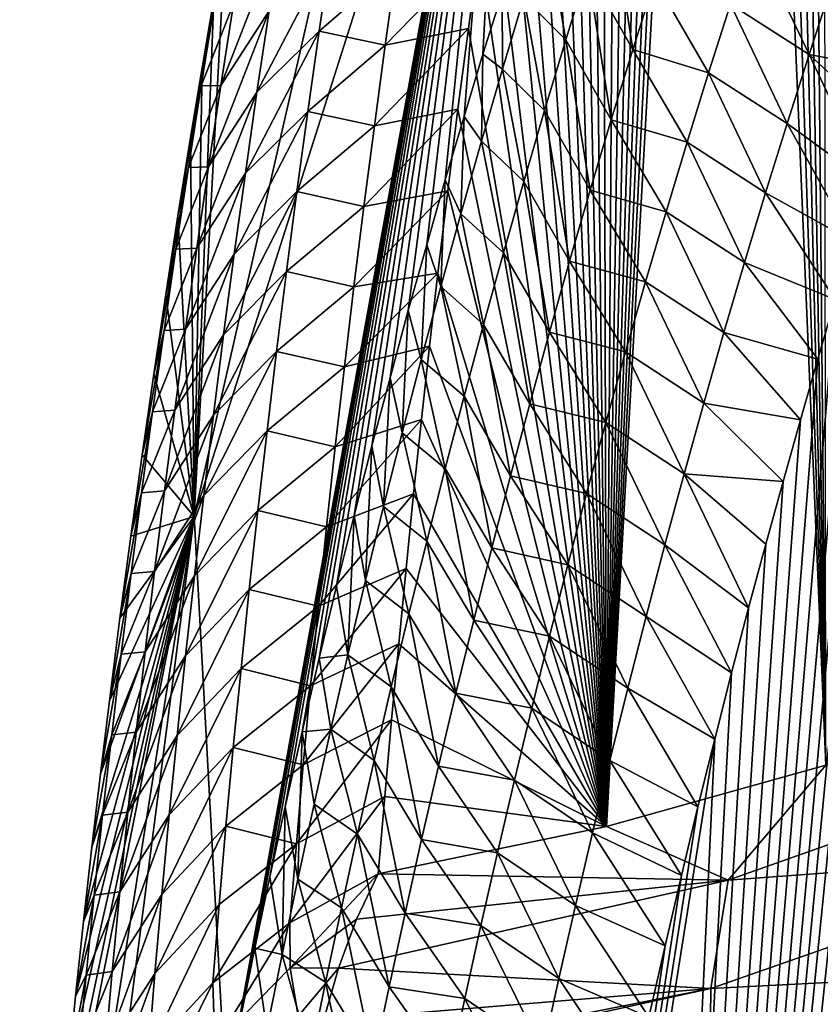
# Model space of a CAD drawing. Header units: metres. Extents: x -109 to 109, y -315 to 32.
# Tile 233 of 256: x 51.55 to 53.91, y -38.81 to -35.9. Entities that reach past the tile are written whole.
import ezdxf

# ---------------------------------------------------------------- set-up
doc = ezdxf.new("R2010")
doc.units = ezdxf.units.M
doc.layers.add('solid_K244242000C74_AAA', color=7, linetype='CONTINUOUS')

msp = doc.modelspace()

# ---------------------------------------------------------------- linework, layer by layer
at = {"layer": 'solid_K244242000C74_AAA'}
for points in [[(53.928799, -38.100677, 62.200016), (53.919582, -30.436268, 50.293663), (53.857841, -30.693258, 50.615513)], [(53.928799, -38.100677, 62.200016), (53.857841, -30.693258, 50.615513), (53.806583, -30.909952, 50.888214)], [(53.928799, -38.100677, 62.200016), (53.806583, -30.909952, 50.888214), (53.75552, -31.128971, 51.165047)], [(53.928799, -38.100677, 62.200016), (53.75552, -31.128971, 51.165047), (53.704739, -31.35041, 51.446255)], [(53.928799, -38.100677, 62.200016), (53.704739, -31.35041, 51.446255), (53.65432, -31.574369, 51.732079)], [(53.281349, -38.281528, 61.663605), (53.65432, -31.574369, 51.732079), (53.604351, -31.800947, 52.022762)], [(53.281349, -38.281528, 61.663605), (53.928799, -38.100677, 62.200016), (53.65432, -31.574369, 51.732079)], [(53.281349, -38.281528, 61.663605), (53.604351, -31.800947, 52.022762), (53.554913, -32.030243, 52.318546)], [(53.281349, -38.281528, 61.663605), (53.554913, -32.030243, 52.318546), (53.506096, -32.262356, 52.619671)], [(53.281349, -38.281528, 61.663605), (53.506096, -32.262356, 52.619671), (53.457794, -32.497192, 52.925854)], [(53.281349, -38.281528, 61.663605), (53.457794, -32.497192, 52.925854), (53.409821, -32.734547, 53.236538)], [(53.281349, -38.281528, 61.663605), (53.409821, -32.734547, 53.236538), (53.362282, -32.974522, 53.552006)], [(53.281349, -38.281528, 61.663605), (53.362282, -32.974522, 53.552006), (53.3153, -33.217236, 53.872562)], [(53.281349, -38.281528, 61.663605), (53.3153, -33.217236, 53.872562), (53.268993, -33.462799, 54.198494)], [(52.06636, -37.366936, 53.365517), (52.158932, -35.636116, 54.547436), (52.969627, -33.4021, 47.703144)], [(53.002499, -34.420582, 46.989998), (52.06636, -37.366936, 53.365517), (52.969627, -33.4021, 47.703144)], [(53.281349, -38.281528, 61.663605), (53.268993, -33.462799, 54.198494), (53.229923, -33.675632, 54.482372)], [(53.281349, -38.281528, 61.663605), (53.229923, -33.675632, 54.482372), (53.191513, -33.890709, 54.770599)], [(53.281349, -38.281528, 61.663605), (53.191513, -33.890709, 54.770599), (53.153835, -34.108109, 55.063366)], [(53.281349, -38.281528, 61.663605), (53.153835, -34.108109, 55.063366), (53.116802, -34.327763, 55.36047)], [(53.281349, -38.281528, 61.663605), (53.116802, -34.327763, 55.36047), (53.08017, -34.549465, 55.661297)], [(53.002499, -34.420582, 46.989998), (52.158936, -39.069553, 52.143311), (52.06636, -37.366936, 53.365517)], [(53.002499, -34.420582, 46.989998), (52.201508, -38.853107, 51.811279), (52.158936, -39.069553, 52.143311)], [(53.002499, -34.420582, 46.989998), (52.244907, -38.640022, 51.482777), (52.201508, -38.853107, 51.811279)], [(53.002499, -34.420582, 46.989998), (52.28912, -38.430092, 51.157631), (52.244907, -38.640022, 51.482777)], [(53.002499, -34.420582, 46.989998), (52.334106, -38.223225, 50.835785), (52.28912, -38.430092, 51.157631)], [(53.002499, -34.420582, 46.989998), (52.383938, -38.001781, 50.489059), (52.334106, -38.223225, 50.835785)], [(53.002499, -34.420582, 46.989998), (52.43449, -37.784779, 50.146931), (52.383938, -38.001781, 50.489059)], [(53.002499, -34.420582, 46.989998), (52.485733, -37.572014, 49.809223), (52.43449, -37.784779, 50.146931)], [(53.002499, -34.420582, 46.989998), (52.537643, -37.363297, 49.475758), (52.485733, -37.572014, 49.809223)], [(53.002499, -34.420582, 46.989998), (52.590199, -37.158428, 49.146358), (52.537643, -37.363297, 49.475758)], [(53.002499, -34.420582, 46.989998), (52.643375, -36.957218, 48.82085), (52.590199, -37.158428, 49.146358)], [(53.002499, -34.420582, 46.989998), (52.697155, -36.759468, 48.499058), (52.643375, -36.957218, 48.82085)], [(53.002499, -34.420582, 46.989998), (52.751534, -36.564983, 48.180798), (52.697155, -36.759468, 48.499058)], [(53.002499, -34.420582, 46.989998), (52.806465, -36.373772, 47.866089), (52.751534, -36.564983, 48.180798)], [(53.002499, -34.420582, 46.989998), (52.861813, -36.186382, 47.555454), (52.806465, -36.373772, 47.866089)], [(53.002499, -34.420582, 46.989998), (52.917549, -36.002739, 47.248821), (52.861813, -36.186382, 47.555454)], [(53.002499, -34.420582, 46.989998), (52.973656, -35.822689, 46.946037), (52.917549, -36.002739, 47.248821)], [(53.281349, -38.281528, 61.663605), (53.08017, -34.549465, 55.661297), (53.044025, -34.773289, 55.966053)], [(53.281349, -38.281528, 61.663605), (53.044025, -34.773289, 55.966053), (53.00848, -34.999313, 56.274967)], [(53.281349, -38.281528, 61.663605), (53.00848, -34.999313, 56.274967), (52.973637, -35.227612, 56.588276)], [(53.281349, -38.281528, 61.663605), (52.973637, -35.227612, 56.588276), (52.939602, -35.458267, 56.906208)], [(53.281342, -44.851772, 57.063065), (54.355286, -35.495892, 43.519363), (54.418877, -35.316803, 43.208965)], [(53.92878, -45.417683, 57.076584), (53.281342, -44.851772, 57.063065), (54.418877, -35.316803, 43.208965)], [(53.281349, -38.281528, 61.663605), (52.939602, -35.458267, 56.906208), (52.906479, -35.69136, 57.228989)], [(53.281342, -44.851772, 57.063065), (54.291908, -35.679356, 43.834797), (54.355286, -35.495892, 43.519363)], [(53.358967, -35.98917, 45.742619), (53.225994, -35.753185, 45.916515), (53.291569, -35.546848, 45.578552)], [(53.423775, -35.783199, 45.404213), (53.358967, -35.98917, 45.742619), (53.291569, -35.546848, 45.578552)], [(52.166943, -35.611412, 54.972172), (52.123661, -35.838741, 54.818554), (52.089016, -36.043018, 55.093117)], [(52.126114, -35.853855, 55.30558), (52.166943, -35.611412, 54.972172), (52.089016, -36.043018, 55.093117)], [(52.123661, -35.838741, 54.818554), (52.158932, -35.636116, 54.547436), (52.06636, -37.366936, 53.365517)], [(52.323498, -35.634804, 56.006763), (52.182079, -35.853798, 55.82354), (52.144623, -36.094791, 56.157413)], [(52.286617, -35.875114, 56.339359), (52.323498, -35.634804, 56.006763), (52.144623, -36.094791, 56.157413)], [(53.161835, -35.960556, 46.254074), (53.038292, -35.835339, 46.637665), (53.103203, -35.624603, 46.296524)], [(53.225994, -35.753185, 45.916515), (53.161835, -35.960556, 46.254074), (53.103203, -35.624603, 46.296524)], [(53.878868, -36.003735, 44.785088), (53.647263, -35.855202, 45.002865), (53.713238, -35.653236, 44.665863)], [(53.944942, -35.801495, 44.445313), (53.878868, -36.003735, 44.785088), (53.713238, -35.653236, 44.665863)], [(52.469147, -35.697128, 56.534081), (52.286617, -35.875114, 56.339359), (52.251102, -36.114853, 56.672512)], [(52.434452, -35.934738, 56.863953), (52.469147, -35.697128, 56.534081), (52.251102, -36.114853, 56.672512)], [(52.662933, -35.737053, 56.974598), (52.469147, -35.697128, 56.534081), (52.434452, -35.934738, 56.863953)], [(52.629501, -35.975925, 57.306908), (52.874378, -35.926968, 57.556858), (52.906479, -35.69136, 57.228989)], [(52.629501, -35.975925, 57.306908), (52.906479, -35.69136, 57.228989), (52.662933, -35.737053, 56.974598)], [(53.281349, -38.281528, 61.663605), (52.906479, -35.69136, 57.228989), (52.874378, -35.926968, 57.556858)], [(53.281342, -44.851772, 57.063065), (54.228561, -35.866623, 44.154747), (54.291908, -35.679356, 43.834797)], [(52.629501, -35.975925, 57.306908), (52.662933, -35.737053, 56.974598), (52.434452, -35.934738, 56.863953)], [(53.295551, -36.196201, 46.080624), (53.161835, -35.960556, 46.254074), (53.225994, -35.753185, 45.916515)], [(53.358967, -35.98917, 45.742619), (53.295551, -36.196201, 46.080624), (53.225994, -35.753185, 45.916515)], [(53.423775, -35.783199, 45.404213), (53.582653, -36.058289, 45.339466), (53.358967, -35.98917, 45.742619)], [(53.423775, -35.783199, 45.404213), (53.647263, -35.855202, 45.002865), (53.582653, -36.058289, 45.339466)], [(53.944942, -35.801495, 44.445313), (54.165295, -36.057808, 44.479313), (53.878868, -36.003735, 44.785088)], [(52.089016, -36.043018, 55.093117), (52.123661, -35.838741, 54.818554), (52.06636, -37.366936, 53.365517)], [(52.974846, -36.047081, 46.97839), (52.917549, -36.002739, 47.248821), (52.973656, -35.822689, 46.946037)], [(53.038292, -35.835339, 46.637665), (52.974846, -36.047081, 46.97839), (52.973656, -35.822689, 46.946037)], [(53.099087, -36.168941, 46.591228), (52.974846, -36.047081, 46.97839), (53.038292, -35.835339, 46.637665)], [(53.161835, -35.960556, 46.254074), (53.099087, -36.168941, 46.591228), (53.038292, -35.835339, 46.637665)], [(52.126114, -35.853855, 55.30558), (52.089016, -36.043018, 55.093117), (52.055016, -36.249004, 55.371277)], [(52.086716, -36.095726, 55.639553), (52.126114, -35.853855, 55.30558), (52.055016, -36.249004, 55.371277)], [(52.182079, -35.853798, 55.82354), (52.126114, -35.853855, 55.30558), (52.086716, -36.095726, 55.639553)], [(52.144623, -36.094791, 56.157413), (52.182079, -35.853798, 55.82354), (52.086716, -36.095726, 55.639553)], [(53.281342, -44.851772, 57.063065), (54.165295, -36.057808, 44.479313), (54.228561, -35.866623, 44.154747)], [(53.814156, -36.207153, 45.124458), (53.582653, -36.058289, 45.339466), (53.647263, -35.855202, 45.002865)], [(53.878868, -36.003735, 44.785088), (53.814156, -36.207153, 45.124458), (53.647263, -35.855202, 45.002865)], [(52.286617, -35.875114, 56.339359), (52.144623, -36.094791, 56.157413), (52.108559, -36.33522, 56.49184)], [(52.251102, -36.114853, 56.672512), (52.286617, -35.875114, 56.339359), (52.108559, -36.33522, 56.49184)], [(52.597385, -36.214218, 57.639778), (52.843403, -36.165176, 57.890038), (52.874378, -35.926968, 57.556858)], [(52.597385, -36.214218, 57.639778), (52.874378, -35.926968, 57.556858), (52.629501, -35.975925, 57.306908)], [(53.281349, -38.281528, 61.663605), (52.874378, -35.926968, 57.556858), (52.843403, -36.165176, 57.890038)], [(52.434452, -35.934738, 56.863953), (52.251102, -36.114853, 56.672512), (52.216949, -36.354031, 57.00621)], [(52.401073, -36.171787, 57.194374), (52.434452, -35.934738, 56.863953), (52.216949, -36.354031, 57.00621)], [(52.629501, -35.975925, 57.306908), (52.434452, -35.934738, 56.863953), (52.401073, -36.171787, 57.194374)], [(53.233524, -36.404266, 46.418236), (53.099087, -36.168941, 46.591228), (53.161835, -35.960556, 46.254074)], [(53.295551, -36.196201, 46.080624), (53.233524, -36.404266, 46.418236), (53.161835, -35.960556, 46.254074)], [(52.597385, -36.214218, 57.639778), (52.629501, -35.975925, 57.306908), (52.401073, -36.171787, 57.194374)], [(53.358967, -35.98917, 45.742619), (53.519402, -36.262466, 45.675671), (53.295551, -36.196201, 46.080624)], [(53.358967, -35.98917, 45.742619), (53.582653, -36.058289, 45.339466), (53.519402, -36.262466, 45.675671)], [(52.912857, -36.259811, 47.31871), (52.861813, -36.186382, 47.555454), (52.917549, -36.002739, 47.248821)], [(52.974846, -36.047081, 46.97839), (52.912857, -36.259811, 47.31871), (52.917549, -36.002739, 47.248821)], [(53.878868, -36.003735, 44.785088), (54.060291, -36.38588, 45.031197), (53.814156, -36.207153, 45.124458)], [(53.878868, -36.003735, 44.785088), (54.165295, -36.057808, 44.479313), (54.112701, -36.220314, 44.75349)], [(53.878868, -36.003735, 44.785088), (54.112701, -36.220314, 44.75349), (54.060291, -36.38588, 45.031197)], [(52.055016, -36.249004, 55.371277), (52.089016, -36.043018, 55.093117), (52.06636, -37.366936, 53.365517)], [(53.037746, -36.378315, 46.927994), (52.912857, -36.259811, 47.31871), (52.974846, -36.047081, 46.97839)], [(53.099087, -36.168941, 46.591228), (53.037746, -36.378315, 46.927994), (52.974846, -36.047081, 46.97839)], [(53.281342, -44.851772, 57.063065), (54.112701, -36.220314, 44.75349), (54.165295, -36.057808, 44.479313)], [(53.750801, -36.411716, 45.463432), (53.519402, -36.262466, 45.675671), (53.582653, -36.058289, 45.339466)], [(53.814156, -36.207153, 45.124458), (53.750801, -36.411716, 45.463432), (53.582653, -36.058289, 45.339466)], [(52.086716, -36.095726, 55.639553), (52.055016, -36.249004, 55.371277), (52.018085, -36.479515, 55.684155)], [(52.04874, -36.337025, 55.974087), (52.086716, -36.095726, 55.639553), (52.018085, -36.479515, 55.684155)], [(52.144623, -36.094791, 56.157413), (52.086716, -36.095726, 55.639553), (52.04874, -36.337025, 55.974087)], [(52.108559, -36.33522, 56.49184), (52.144623, -36.094791, 56.157413), (52.04874, -36.337025, 55.974087)], [(52.251102, -36.114853, 56.672512), (52.108559, -36.33522, 56.49184), (52.073887, -36.575089, 56.826805)], [(52.216949, -36.354031, 57.00621), (52.251102, -36.114853, 56.672512), (52.073887, -36.575089, 56.826805)], [(52.401073, -36.171787, 57.194374), (52.216949, -36.354031, 57.00621), (52.184158, -36.592644, 57.340446)], [(52.369011, -36.408272, 57.525333), (52.401073, -36.171787, 57.194374), (52.184158, -36.592644, 57.340446)], [(52.597385, -36.214218, 57.639778), (52.401073, -36.171787, 57.194374), (52.369011, -36.408272, 57.525333)], [(52.566586, -36.451923, 57.973206), (52.81353, -36.405964, 58.228458), (52.843403, -36.165176, 57.890038)], [(52.566586, -36.451923, 57.973206), (52.843403, -36.165176, 57.890038), (52.597385, -36.214218, 57.639778)], [(52.852322, -36.473499, 47.65863), (52.806465, -36.373772, 47.866089), (52.861813, -36.186382, 47.555454)], [(53.281349, -38.281528, 61.663605), (52.843403, -36.165176, 57.890038), (52.81353, -36.405964, 58.228458)], [(52.912857, -36.259811, 47.31871), (52.852322, -36.473499, 47.65863), (52.861813, -36.186382, 47.555454)], [(53.172878, -36.613338, 46.755459), (53.037746, -36.378315, 46.927994), (53.099087, -36.168941, 46.591228)], [(53.233524, -36.404266, 46.418236), (53.172878, -36.613338, 46.755459), (53.099087, -36.168941, 46.591228)], [(52.566586, -36.451923, 57.973206), (52.597385, -36.214218, 57.639778), (52.369011, -36.408272, 57.525333)], [(53.295551, -36.196201, 46.080624), (53.4575, -36.467701, 46.011486), (53.233524, -36.404266, 46.418236)], [(53.281342, -44.851772, 57.063065), (54.060291, -36.38588, 45.031197), (54.112701, -36.220314, 44.75349)], [(53.295551, -36.196201, 46.080624), (53.519402, -36.262466, 45.675671), (53.4575, -36.467701, 46.011486)], [(53.814156, -36.207153, 45.124458), (54.008118, -36.554661, 45.312576), (53.750801, -36.411716, 45.463432)], [(53.814156, -36.207153, 45.124458), (54.060291, -36.38588, 45.031197), (54.008118, -36.554661, 45.312576)], [(52.018085, -36.479515, 55.684155), (52.055016, -36.249004, 55.371277), (52.06636, -37.366936, 53.365517)], [(52.977798, -36.588654, 47.264366), (52.852322, -36.473499, 47.65863), (52.912857, -36.259811, 47.31871)], [(53.037746, -36.378315, 46.927994), (52.977798, -36.588654, 47.264366), (52.912857, -36.259811, 47.31871)], [(53.688789, -36.61739, 45.802017), (53.4575, -36.467701, 46.011486), (53.519402, -36.262466, 45.675671)], [(53.750801, -36.411716, 45.463432), (53.688789, -36.61739, 45.802017), (53.519402, -36.262466, 45.675671)], [(52.04874, -36.337025, 55.974087), (52.018085, -36.479515, 55.684155), (51.982002, -36.712261, 56.00185)], [(52.012192, -36.577763, 56.309158), (52.04874, -36.337025, 55.974087), (51.982002, -36.712261, 56.00185)], [(52.108559, -36.33522, 56.49184), (52.04874, -36.337025, 55.974087), (52.012192, -36.577763, 56.309158)], [(52.073887, -36.575089, 56.826805), (52.108559, -36.33522, 56.49184), (52.012192, -36.577763, 56.309158)], [(52.216949, -36.354031, 57.00621), (52.073887, -36.575089, 56.826805), (52.040607, -36.814404, 57.1623)], [(52.184158, -36.592644, 57.340446), (52.216949, -36.354031, 57.00621), (52.040607, -36.814404, 57.1623)], [(52.793228, -36.688126, 47.998165), (52.751534, -36.564983, 48.180798), (52.806465, -36.373772, 47.866089)], [(52.852322, -36.473499, 47.65863), (52.793228, -36.688126, 47.998165), (52.806465, -36.373772, 47.866089)], [(53.113605, -36.823395, 47.092297), (52.977798, -36.588654, 47.264366), (53.037746, -36.378315, 46.927994)], [(53.172878, -36.613338, 46.755459), (53.113605, -36.823395, 47.092297), (53.037746, -36.378315, 46.927994)], [(53.281342, -44.851772, 57.063065), (54.008118, -36.554661, 45.312576), (54.060291, -36.38588, 45.031197)], [(52.369011, -36.408272, 57.525333), (52.184158, -36.592644, 57.340446), (52.152721, -36.8307, 57.675205)], [(52.338261, -36.644196, 57.856823), (52.369011, -36.408272, 57.525333), (52.152721, -36.8307, 57.675205)], [(52.566586, -36.451923, 57.973206), (52.369011, -36.408272, 57.525333), (52.338261, -36.644196, 57.856823)], [(52.537098, -36.689053, 58.307171), (52.784595, -36.649212, 58.571758), (52.81353, -36.405964, 58.228458)], [(52.537098, -36.689053, 58.307171), (52.81353, -36.405964, 58.228458), (52.566586, -36.451923, 57.973206)], [(53.281349, -38.281528, 61.663605), (52.81353, -36.405964, 58.228458), (52.784595, -36.649212, 58.571758)], [(53.233524, -36.404266, 46.418236), (53.396942, -36.673977, 46.34692), (53.172878, -36.613338, 46.755459)], [(53.233524, -36.404266, 46.418236), (53.4575, -36.467701, 46.011486), (53.396942, -36.673977, 46.34692)], [(53.750801, -36.411716, 45.463432), (53.956242, -36.726814, 45.597778), (53.688789, -36.61739, 45.802017)], [(53.750801, -36.411716, 45.463432), (54.008118, -36.554661, 45.312576), (53.956242, -36.726814, 45.597778)], [(52.537098, -36.689053, 58.307171), (52.566586, -36.451923, 57.973206), (52.338261, -36.644196, 57.856823)], [(51.982002, -36.712261, 56.00185), (52.018085, -36.479515, 55.684155), (52.06636, -37.366936, 53.365517)], [(52.919243, -36.799934, 47.600365), (52.793228, -36.688126, 47.998165), (52.852322, -36.473499, 47.65863)], [(52.977798, -36.588654, 47.264366), (52.919243, -36.799934, 47.600365), (52.852322, -36.473499, 47.65863)], [(53.62812, -36.824146, 46.140213), (53.396942, -36.673977, 46.34692), (53.4575, -36.467701, 46.011486)], [(53.688789, -36.61739, 45.802017), (53.62812, -36.824146, 46.140213), (53.4575, -36.467701, 46.011486)], [(52.735565, -36.903664, 48.337315), (52.697155, -36.759468, 48.499058), (52.751534, -36.564983, 48.180798)], [(52.793228, -36.688126, 47.998165), (52.735565, -36.903664, 48.337315), (52.751534, -36.564983, 48.180798)], [(53.281342, -44.851772, 57.063065), (53.956242, -36.726814, 45.597778), (54.008118, -36.554661, 45.312576)], [(52.012192, -36.577763, 56.309158), (51.982002, -36.712261, 56.00185), (51.946808, -36.947308, 56.324566)], [(51.977062, -36.817947, 56.644768), (52.012192, -36.577763, 56.309158), (51.946808, -36.947308, 56.324566)], [(52.073887, -36.575089, 56.826805), (52.012192, -36.577763, 56.309158), (51.977062, -36.817947, 56.644768)], [(52.040607, -36.814404, 57.1623), (52.073887, -36.575089, 56.826805), (51.977062, -36.817947, 56.644768)], [(52.184158, -36.592644, 57.340446), (52.040607, -36.814404, 57.1623), (52.008717, -37.053162, 57.498314)], [(52.152721, -36.8307, 57.675205), (52.184158, -36.592644, 57.340446), (52.008717, -37.053162, 57.498314)], [(53.055698, -37.034416, 47.428757), (52.919243, -36.799934, 47.600365), (52.977798, -36.588654, 47.264366)], [(53.113605, -36.823395, 47.092297), (53.055698, -37.034416, 47.428757), (52.977798, -36.588654, 47.264366)], [(53.172878, -36.613338, 46.755459), (53.337719, -36.88126, 46.681973), (53.113605, -36.823395, 47.092297)], [(53.172878, -36.613338, 46.755459), (53.396942, -36.673977, 46.34692), (53.337719, -36.88126, 46.681973)], [(53.688789, -36.61739, 45.802017), (53.904716, -36.902481, 45.88694), (53.62812, -36.824146, 46.140213)], [(53.688789, -36.61739, 45.802017), (53.956242, -36.726814, 45.597778), (53.904716, -36.902481, 45.88694)], [(52.338261, -36.644196, 57.856823), (52.152721, -36.8307, 57.675205), (52.122646, -37.068195, 58.010487)], [(52.308826, -36.879562, 58.188831), (52.338261, -36.644196, 57.856823), (52.122646, -37.068195, 58.010487)], [(52.537098, -36.689053, 58.307171), (52.338261, -36.644196, 57.856823), (52.308826, -36.879562, 58.188831)], [(52.508926, -36.925594, 58.641674), (52.760048, -36.864079, 58.876144), (52.784595, -36.649212, 58.571758)], [(52.508926, -36.925594, 58.641674), (52.784595, -36.649212, 58.571758), (52.537098, -36.689053, 58.307171)], [(53.281349, -38.281528, 61.663605), (52.784595, -36.649212, 58.571758), (52.760048, -36.864079, 58.876144)], [(53.568787, -37.031963, 46.478027), (53.337719, -36.88126, 46.681973), (53.396942, -36.673977, 46.34692)], [(53.62812, -36.824146, 46.140213), (53.568787, -37.031963, 46.478027), (53.396942, -36.673977, 46.34692)], [(51.946808, -36.947308, 56.324566), (51.982002, -36.712261, 56.00185), (52.06636, -37.366936, 53.365517)], [(52.508926, -36.925594, 58.641674), (52.537098, -36.689053, 58.307171), (52.308826, -36.879562, 58.188831)], [(52.862064, -37.012135, 47.935986), (52.735565, -36.903664, 48.337315), (52.793228, -36.688126, 47.998165)], [(52.919243, -36.799934, 47.600365), (52.862064, -37.012135, 47.935986), (52.793228, -36.688126, 47.998165)], [(53.281342, -44.851772, 57.063065), (53.904716, -36.902481, 45.88694), (53.956242, -36.726814, 45.597778)], [(52.679333, -37.12009, 48.67609), (52.643375, -36.957218, 48.82085), (52.697155, -36.759468, 48.499058)], [(52.735565, -36.903664, 48.337315), (52.679333, -37.12009, 48.67609), (52.697155, -36.759468, 48.499058)], [(52.999149, -37.24638, 47.764847), (52.862064, -37.012135, 47.935986), (52.919243, -36.799934, 47.600365)], [(53.055698, -37.034416, 47.428757), (52.999149, -37.24638, 47.764847), (52.919243, -36.799934, 47.600365)], [(51.977062, -36.817947, 56.644768), (51.946808, -36.947308, 56.324566), (51.912537, -37.184727, 56.652485)], [(51.943352, -37.057575, 56.980896), (51.977062, -36.817947, 56.644768), (51.912537, -37.184727, 56.652485)], [(52.040607, -36.814404, 57.1623), (51.977062, -36.817947, 56.644768), (51.943352, -37.057575, 56.980896)], [(52.008717, -37.053162, 57.498314), (52.040607, -36.814404, 57.1623), (51.943352, -37.057575, 56.980896)], [(52.152721, -36.8307, 57.675205), (52.008717, -37.053162, 57.498314), (51.97821, -37.291367, 57.834846)], [(52.122646, -37.068195, 58.010487), (52.152721, -36.8307, 57.675205), (51.97821, -37.291367, 57.834846)], [(53.113605, -36.823395, 47.092297), (53.279823, -37.089535, 47.016655), (53.055698, -37.034416, 47.428757)], [(53.113605, -36.823395, 47.092297), (53.337719, -36.88126, 46.681973), (53.279823, -37.089535, 47.016655)], [(53.62812, -36.824146, 46.140213), (53.853394, -37.081253, 46.179707), (53.568787, -37.031963, 46.478027)], [(53.62812, -36.824146, 46.140213), (53.904716, -36.902481, 45.88694), (53.853394, -37.081253, 46.179707)], [(52.308826, -36.879562, 58.188831), (52.122646, -37.068195, 58.010487), (52.093925, -37.305138, 58.346283)], [(52.280704, -37.114368, 58.521355), (52.308826, -36.879562, 58.188831), (52.093925, -37.305138, 58.346283)], [(52.508926, -36.925594, 58.641674), (52.308826, -36.879562, 58.188831), (52.280704, -37.114368, 58.521355)], [(52.482071, -37.161564, 58.976707), (52.736225, -37.080833, 59.184258), (52.760048, -36.864079, 58.876144)], [(52.482071, -37.161564, 58.976707), (52.760048, -36.864079, 58.876144), (52.508926, -36.925594, 58.641674)], [(53.281349, -38.281528, 61.663605), (52.760048, -36.864079, 58.876144), (52.736225, -37.080833, 59.184258)], [(53.51078, -37.240814, 46.815464), (53.279823, -37.089535, 47.016655), (53.337719, -36.88126, 46.681973)], [(53.568787, -37.031963, 46.478027), (53.51078, -37.240814, 46.815464), (53.337719, -36.88126, 46.681973)], [(52.806263, -37.225235, 48.271236), (52.679333, -37.12009, 48.67609), (52.735565, -36.903664, 48.337315)], [(52.862064, -37.012135, 47.935986), (52.806263, -37.225235, 48.271236), (52.735565, -36.903664, 48.337315)], [(53.281342, -44.851772, 57.063065), (53.853394, -37.081253, 46.179707), (53.904716, -36.902481, 45.88694)], [(51.912537, -37.184727, 56.652485), (51.946808, -36.947308, 56.324566), (52.06636, -37.366936, 53.365517)], [(52.482071, -37.161564, 58.976707), (52.508926, -36.925594, 58.641674), (52.280704, -37.114368, 58.521355)], [(52.624516, -37.337391, 49.014492), (52.590199, -37.158428, 49.146358), (52.643375, -36.957218, 48.82085)], [(52.679333, -37.12009, 48.67609), (52.624516, -37.337391, 49.014492), (52.643375, -36.957218, 48.82085)], [(52.943951, -37.459255, 48.100571), (52.806263, -37.225235, 48.271236), (52.862064, -37.012135, 47.935986)], [(52.999149, -37.24638, 47.764847), (52.943951, -37.459255, 48.100571), (52.862064, -37.012135, 47.935986)], [(53.055698, -37.034416, 47.428757), (53.223251, -37.298779, 47.350967), (52.999149, -37.24638, 47.764847)], [(53.055698, -37.034416, 47.428757), (53.279823, -37.089535, 47.016655), (53.223251, -37.298779, 47.350967)], [(53.568787, -37.031963, 46.478027), (53.802223, -37.262993, 46.475952), (53.51078, -37.240814, 46.815464)], [(53.568787, -37.031963, 46.478027), (53.853394, -37.081253, 46.179707), (53.802223, -37.262993, 46.475952)], [(51.943352, -37.057575, 56.980896), (51.912537, -37.184727, 56.652485), (51.879261, -37.424389, 56.985264)], [(51.911057, -37.296658, 57.317543), (51.943352, -37.057575, 56.980896), (51.879261, -37.424389, 56.985264)], [(52.008717, -37.053162, 57.498314), (51.943352, -37.057575, 56.980896), (51.911057, -37.296658, 57.317543)], [(51.97821, -37.291367, 57.834846), (52.008717, -37.053162, 57.498314), (51.911057, -37.296658, 57.317543)], [(52.122646, -37.068195, 58.010487), (51.97821, -37.291367, 57.834846), (51.949097, -37.529026, 58.171883)], [(52.093925, -37.305138, 58.346283), (52.122646, -37.068195, 58.010487), (51.949097, -37.529026, 58.171883)], [(52.456524, -37.39695, 59.312256), (52.713127, -37.299477, 59.496105), (52.736225, -37.080833, 59.184258)], [(52.456524, -37.39695, 59.312256), (52.736225, -37.080833, 59.184258), (52.482071, -37.161564, 58.976707)], [(53.281349, -38.281528, 61.663605), (52.736225, -37.080833, 59.184258), (52.713127, -37.299477, 59.496105)], [(53.454098, -37.45068, 47.152531), (53.223251, -37.298779, 47.350967), (53.279823, -37.089535, 47.016655)], [(53.51078, -37.240814, 46.815464), (53.454098, -37.45068, 47.152531), (53.279823, -37.089535, 47.016655)], [(53.281342, -44.851772, 57.063065), (53.802223, -37.262993, 46.475952), (53.853394, -37.081253, 46.179707)], [(52.280704, -37.114368, 58.521355), (52.093925, -37.305138, 58.346283), (52.066559, -37.541523, 58.682583)], [(52.253895, -37.348618, 58.854389), (52.280704, -37.114368, 58.521355), (52.066559, -37.541523, 58.682583)], [(52.482071, -37.161564, 58.976707), (52.280704, -37.114368, 58.521355), (52.253895, -37.348618, 58.854389)], [(52.751827, -37.439209, 48.606129), (52.624516, -37.337391, 49.014492), (52.679333, -37.12009, 48.67609)], [(52.806263, -37.225235, 48.271236), (52.751827, -37.439209, 48.606129), (52.679333, -37.12009, 48.67609)], [(52.456524, -37.39695, 59.312256), (52.482071, -37.161564, 58.976707), (52.253895, -37.348618, 58.854389)], [(52.571114, -37.555546, 49.352531), (52.537643, -37.363297, 49.475758), (52.590199, -37.158428, 49.146358)], [(52.624516, -37.337391, 49.014492), (52.571114, -37.555546, 49.352531), (52.590199, -37.158428, 49.146358)], [(51.879261, -37.424389, 56.985264), (51.912537, -37.184727, 56.652485), (52.06636, -37.366936, 53.365517)], [(52.890099, -37.673023, 48.435936), (52.751827, -37.439209, 48.606129), (52.806263, -37.225235, 48.271236)], [(52.943951, -37.459255, 48.100571), (52.890099, -37.673023, 48.435936), (52.806263, -37.225235, 48.271236)], [(52.999149, -37.24638, 47.764847), (53.167999, -37.508961, 47.684917), (52.943951, -37.459255, 48.100571)], [(52.999149, -37.24638, 47.764847), (53.223251, -37.298779, 47.350967), (53.167999, -37.508961, 47.684917)], [(53.281342, -44.851772, 57.063065), (53.751286, -37.447884, 46.775841), (53.802223, -37.262993, 46.475952)], [(53.51078, -37.240814, 46.815464), (53.700661, -37.636124, 47.079552), (53.454098, -37.45068, 47.152531)], [(53.51078, -37.240814, 46.815464), (53.802223, -37.262993, 46.475952), (53.751286, -37.447884, 46.775841)], [(53.51078, -37.240814, 46.815464), (53.751286, -37.447884, 46.775841), (53.700661, -37.636124, 47.079552)], [(51.911057, -37.296658, 57.317543), (51.879261, -37.424389, 56.985264), (51.847042, -37.666237, 57.322723)], [(51.88018, -37.535191, 57.654701), (51.911057, -37.296658, 57.317543), (51.847042, -37.666237, 57.322723)], [(51.97821, -37.291367, 57.834846), (51.911057, -37.296658, 57.317543), (51.88018, -37.535191, 57.654701)], [(51.949097, -37.529026, 58.171883), (51.97821, -37.291367, 57.834846), (51.88018, -37.535191, 57.654701)], [(52.093925, -37.305138, 58.346283), (51.949097, -37.529026, 58.171883), (51.921364, -37.766132, 58.509418)], [(52.066559, -37.541523, 58.682583), (52.093925, -37.305138, 58.346283), (51.921364, -37.766132, 58.509418)], [(52.432293, -37.63176, 59.648319), (52.69075, -37.520016, 59.811676), (52.713127, -37.299477, 59.496105)], [(52.432293, -37.63176, 59.648319), (52.713127, -37.299477, 59.496105), (52.456524, -37.39695, 59.312256)], [(53.281349, -38.281528, 61.663605), (52.713127, -37.299477, 59.496105), (52.69075, -37.520016, 59.811676)], [(53.398727, -37.661533, 47.489223), (53.167999, -37.508961, 47.684917), (53.223251, -37.298779, 47.350967)], [(53.454098, -37.45068, 47.152531), (53.398727, -37.661533, 47.489223), (53.223251, -37.298779, 47.350967)], [(52.253895, -37.348618, 58.854389), (52.066559, -37.541523, 58.682583), (52.04055, -37.777355, 59.019379)], [(52.228394, -37.582314, 59.187916), (52.253895, -37.348618, 58.854389), (52.04055, -37.777355, 59.019379)], [(52.456524, -37.39695, 59.312256), (52.253895, -37.348618, 58.854389), (52.228394, -37.582314, 59.187916)], [(52.69875, -37.654037, 48.940662), (52.571114, -37.555546, 49.352531), (52.624516, -37.337391, 49.014492)], [(52.751827, -37.439209, 48.606129), (52.69875, -37.654037, 48.940662), (52.624516, -37.337391, 49.014492)], [(51.551472, -41.334538, 59.031837), (51.57196, -40.506462, 59.61166), (52.06636, -37.366936, 53.365517)], [(52.158936, -39.069553, 52.143311), (51.551472, -41.334538, 59.031837), (52.06636, -37.366936, 53.365517)], [(51.57196, -40.506462, 59.61166), (51.652527, -39.452469, 59.862488), (52.06636, -37.366936, 53.365517)], [(51.652527, -39.452469, 59.862488), (51.67276, -39.227154, 59.537811), (52.06636, -37.366936, 53.365517)], [(51.67276, -39.227154, 59.537811), (51.694092, -39.003506, 59.216709), (52.06636, -37.366936, 53.365517)], [(51.694092, -39.003506, 59.216709), (51.71648, -38.781521, 58.899181), (52.06636, -37.366936, 53.365517)], [(51.71648, -38.781521, 58.899181), (51.739895, -38.561207, 58.585232), (52.06636, -37.366936, 53.365517)], [(51.739895, -38.561207, 58.585232), (51.764297, -38.342556, 58.27486), (52.06636, -37.366936, 53.365517)], [(51.764297, -38.342556, 58.27486), (51.789654, -38.125576, 57.968071), (52.06636, -37.366936, 53.365517)], [(51.789654, -38.125576, 57.968071), (51.815929, -37.910263, 57.664864), (52.06636, -37.366936, 53.365517)], [(51.815929, -37.910263, 57.664864), (51.847042, -37.666237, 57.322723), (52.06636, -37.366936, 53.365517)], [(51.847042, -37.666237, 57.322723), (51.879261, -37.424389, 56.985264), (52.06636, -37.366936, 53.365517)], [(52.519123, -37.774536, 49.690208), (52.485733, -37.572014, 49.809223), (52.537643, -37.363297, 49.475758)], [(52.571114, -37.555546, 49.352531), (52.519123, -37.774536, 49.690208), (52.537643, -37.363297, 49.475758)], [(52.432293, -37.63176, 59.648319), (52.456524, -37.39695, 59.312256), (52.228394, -37.582314, 59.187916)], [(52.837589, -37.887669, 48.770943), (52.69875, -37.654037, 48.940662), (52.751827, -37.439209, 48.606129)], [(52.890099, -37.673023, 48.435936), (52.837589, -37.887669, 48.770943), (52.751827, -37.439209, 48.606129)], [(52.943951, -37.459255, 48.100571), (53.114052, -37.720066, 48.018505), (52.890099, -37.673023, 48.435936)], [(52.943951, -37.459255, 48.100571), (53.167999, -37.508961, 47.684917), (53.114052, -37.720066, 48.018505)], [(53.281342, -44.851772, 57.063065), (53.700661, -37.636124, 47.079552), (53.751286, -37.447884, 46.775841)], [(53.454098, -37.45068, 47.152531), (53.650433, -37.827896, 47.387249), (53.398727, -37.661533, 47.489223)], [(53.454098, -37.45068, 47.152531), (53.700661, -37.636124, 47.079552), (53.650433, -37.827896, 47.387249)], [(51.949097, -37.529026, 58.171883), (51.88018, -37.535191, 57.654701), (51.850716, -37.773174, 57.992355)], [(51.921364, -37.766132, 58.509418), (51.949097, -37.529026, 58.171883), (51.850716, -37.773174, 57.992355)], [(52.40937, -37.865993, 59.984886), (52.669102, -37.742451, 60.130978), (52.69075, -37.520016, 59.811676)], [(52.40937, -37.865993, 59.984886), (52.69075, -37.520016, 59.811676), (52.432293, -37.63176, 59.648319)], [(53.281349, -38.281528, 61.663605), (52.69075, -37.520016, 59.811676), (52.669102, -37.742451, 60.130978)], [(53.344669, -37.873348, 47.82555), (53.114052, -37.720066, 48.018505), (53.167999, -37.508961, 47.684917)], [(53.398727, -37.661533, 47.489223), (53.344669, -37.873348, 47.82555), (53.167999, -37.508961, 47.684917)], [(51.88018, -37.535191, 57.654701), (51.847042, -37.666237, 57.322723), (51.815929, -37.910263, 57.664864)], [(51.850716, -37.773174, 57.992355), (51.88018, -37.535191, 57.654701), (51.815929, -37.910263, 57.664864)], [(52.066559, -37.541523, 58.682583), (51.921364, -37.766132, 58.509418), (51.89502, -38.002693, 58.847446)], [(52.04055, -37.777355, 59.019379), (52.066559, -37.541523, 58.682583), (51.89502, -38.002693, 58.847446)], [(52.64703, -37.869713, 49.274841), (52.519123, -37.774536, 49.690208), (52.571114, -37.555546, 49.352531)], [(52.69875, -37.654037, 48.940662), (52.64703, -37.869713, 49.274841), (52.571114, -37.555546, 49.352531)], [(52.228394, -37.582314, 59.187916), (52.04055, -37.777355, 59.019379), (52.015896, -38.012638, 59.356663)], [(52.204208, -37.815456, 59.521938), (52.228394, -37.582314, 59.187916), (52.015896, -38.012638, 59.356663)], [(52.432293, -37.63176, 59.648319), (52.228394, -37.582314, 59.187916), (52.204208, -37.815456, 59.521938)], [(52.519123, -37.774536, 49.690208), (52.43449, -37.784779, 50.146931), (52.485733, -37.572014, 49.809223)], [(52.40937, -37.865993, 59.984886), (52.432293, -37.63176, 59.648319), (52.204208, -37.815456, 59.521938)], [(53.281342, -44.851772, 57.063065), (53.650433, -37.827896, 47.387249), (53.700661, -37.636124, 47.079552)], [(52.786411, -38.103172, 49.105595), (52.64703, -37.869713, 49.274841), (52.69875, -37.654037, 48.940662)], [(52.837589, -37.887669, 48.770943), (52.786411, -38.103172, 49.105595), (52.69875, -37.654037, 48.940662)], [(52.890099, -37.673023, 48.435936), (53.061413, -37.932068, 48.351742), (52.837589, -37.887669, 48.770943)], [(52.890099, -37.673023, 48.435936), (53.114052, -37.720066, 48.018505), (53.061413, -37.932068, 48.351742)], [(53.398727, -37.661533, 47.489223), (53.600681, -38.023388, 47.699112), (53.344669, -37.873348, 47.82555)], [(53.398727, -37.661533, 47.489223), (53.650433, -37.827896, 47.387249), (53.600681, -38.023388, 47.699112)], [(53.291912, -38.086102, 48.161518), (53.061413, -37.932068, 48.351742), (53.114052, -37.720066, 48.018505)], [(53.344669, -37.873348, 47.82555), (53.291912, -38.086102, 48.161518), (53.114052, -37.720066, 48.018505)], [(52.387764, -38.099651, 60.321945), (52.648178, -37.966778, 60.454006), (52.669102, -37.742451, 60.130978)], [(52.387764, -38.099651, 60.321945), (52.669102, -37.742451, 60.130978), (52.40937, -37.865993, 59.984886)], [(53.281349, -38.281528, 61.663605), (52.669102, -37.742451, 60.130978), (52.648178, -37.966778, 60.454006)], [(51.850716, -37.773174, 57.992355), (51.815929, -37.910263, 57.664864), (51.789654, -38.125576, 57.968071)], [(51.822666, -38.01062, 58.330509), (51.850716, -37.773174, 57.992355), (51.789654, -38.125576, 57.968071)], [(51.921364, -37.766132, 58.509418), (51.850716, -37.773174, 57.992355), (51.822666, -38.01062, 58.330509)], [(51.89502, -38.002693, 58.847446), (51.921364, -37.766132, 58.509418), (51.822666, -38.01062, 58.330509)], [(52.04055, -37.777355, 59.019379), (51.89502, -38.002693, 58.847446), (51.87006, -38.238708, 59.185955)], [(52.015896, -38.012638, 59.356663), (52.04055, -37.777355, 59.019379), (51.87006, -38.238708, 59.185955)], [(52.468536, -37.99435, 50.027531), (52.383938, -38.001781, 50.489059), (52.43449, -37.784779, 50.146931)], [(52.519123, -37.774536, 49.690208), (52.468536, -37.99435, 50.027531), (52.43449, -37.784779, 50.146931)], [(52.596661, -38.086208, 49.608673), (52.468536, -37.99435, 50.027531), (52.519123, -37.774536, 49.690208)], [(52.64703, -37.869713, 49.274841), (52.596661, -38.086208, 49.608673), (52.519123, -37.774536, 49.690208)], [(52.204208, -37.815456, 59.521938), (52.015896, -38.012638, 59.356663), (51.992592, -38.247372, 59.694431)], [(52.181332, -38.048042, 59.856445), (52.204208, -37.815456, 59.521938), (51.992592, -38.247372, 59.694431)], [(52.40937, -37.865993, 59.984886), (52.204208, -37.815456, 59.521938), (52.181332, -38.048042, 59.856445)], [(53.281342, -44.851772, 57.063065), (53.600681, -38.023388, 47.699112), (53.650433, -37.827896, 47.387249)], [(52.387764, -38.099651, 60.321945), (52.40937, -37.865993, 59.984886), (52.181332, -38.048042, 59.856445)], [(52.736568, -38.319519, 49.439899), (52.596661, -38.086208, 49.608673), (52.64703, -37.869713, 49.274841)], [(52.786411, -38.103172, 49.105595), (52.736568, -38.319519, 49.439899), (52.64703, -37.869713, 49.274841)], [(53.344669, -37.873348, 47.82555), (53.551491, -38.222794, 48.015308), (53.291912, -38.086102, 48.161518)], [(53.344669, -37.873348, 47.82555), (53.600681, -38.023388, 47.699112), (53.551491, -38.222794, 48.015308)], [(52.837589, -37.887669, 48.770943), (53.010071, -38.144947, 48.684628), (52.786411, -38.103172, 49.105595)], [(52.837589, -37.887669, 48.770943), (53.061413, -37.932068, 48.351742), (53.010071, -38.144947, 48.684628)], [(53.240456, -38.299774, 48.497128), (53.010071, -38.144947, 48.684628), (53.061413, -37.932068, 48.351742)], [(53.291912, -38.086102, 48.161518), (53.240456, -38.299774, 48.497128), (53.061413, -37.932068, 48.351742)], [(52.367462, -38.332737, 60.659496), (52.627983, -38.193001, 60.780758), (52.648178, -37.966778, 60.454006)], [(52.367462, -38.332737, 60.659496), (52.648178, -37.966778, 60.454006), (52.387764, -38.099651, 60.321945)], [(52.468536, -37.99435, 50.027531), (52.41935, -38.214966, 50.364498), (52.383938, -38.001781, 50.489059)], [(52.547642, -38.303516, 49.942158), (52.41935, -38.214966, 50.364498), (52.468536, -37.99435, 50.027531)], [(52.596661, -38.086208, 49.608673), (52.547642, -38.303516, 49.942158), (52.468536, -37.99435, 50.027531)], [(53.281349, -38.281528, 61.663605), (52.648178, -37.966778, 60.454006), (52.627983, -38.193001, 60.780758)], [(51.822666, -38.01062, 58.330509), (51.789654, -38.125576, 57.968071), (51.764297, -38.342556, 58.27486)], [(51.796024, -38.24752, 58.669144), (51.822666, -38.01062, 58.330509), (51.764297, -38.342556, 58.27486)], [(51.89502, -38.002693, 58.847446), (51.822666, -38.01062, 58.330509), (51.796024, -38.24752, 58.669144)], [(51.87006, -38.238708, 59.185955), (51.89502, -38.002693, 58.847446), (51.796024, -38.24752, 58.669144)], [(52.015896, -38.012638, 59.356663), (51.87006, -38.238708, 59.185955), (51.846481, -38.474182, 59.524944)], [(51.992592, -38.247372, 59.694431), (52.015896, -38.012638, 59.356663), (51.846481, -38.474182, 59.524944)], [(52.371552, -38.436371, 50.701118), (52.334106, -38.223225, 50.835785), (52.383938, -38.001781, 50.489059)], [(52.41935, -38.214966, 50.364498), (52.371552, -38.436371, 50.701118), (52.383938, -38.001781, 50.489059)], [(52.608517, -44.284981, 57.005322), (53.551491, -38.222794, 48.015308), (53.600681, -38.023388, 47.699112)], [(53.281342, -44.851772, 57.063065), (52.608517, -44.284981, 57.005322), (53.600681, -38.023388, 47.699112)], [(52.181332, -38.048042, 59.856445), (51.992592, -38.247372, 59.694431), (51.970642, -38.481552, 60.032677)], [(52.15976, -38.280079, 60.191425), (52.181332, -38.048042, 59.856445), (51.970642, -38.481552, 60.032677)], [(52.387764, -38.099651, 60.321945), (52.181332, -38.048042, 59.856445), (52.15976, -38.280079, 60.191425)], [(53.64006, -38.439911, 62.271839), (54.755604, -38.044521, 63.195213), (53.928799, -38.100677, 62.200016)], [(54.732544, -38.359474, 63.400753), (54.755604, -38.044521, 63.195213), (53.64006, -38.439911, 62.271839)], [(52.367462, -38.332737, 60.659496), (52.387764, -38.099651, 60.321945), (52.15976, -38.280079, 60.191425)], [(52.688049, -38.53669, 49.773857), (52.547642, -38.303516, 49.942158), (52.596661, -38.086208, 49.608673)], [(52.736568, -38.319519, 49.439899), (52.688049, -38.53669, 49.773857), (52.596661, -38.086208, 49.608673)], [(52.786411, -38.103172, 49.105595), (52.960026, -38.358692, 49.017162), (52.736568, -38.319519, 49.439899)], [(52.786411, -38.103172, 49.105595), (53.010071, -38.144947, 48.684628), (52.960026, -38.358692, 49.017162)], [(53.291912, -38.086102, 48.161518), (53.502911, -38.426224, 48.335953), (53.240456, -38.299774, 48.497128)], [(53.64006, -38.439911, 62.271839), (53.928799, -38.100677, 62.200016), (53.281349, -38.281528, 61.663605)], [(53.291912, -38.086102, 48.161518), (53.551491, -38.222794, 48.015308), (53.502911, -38.426224, 48.335953)], [(53.190296, -38.514351, 48.832382), (52.960026, -38.358692, 49.017162), (53.010071, -38.144947, 48.684628)], [(53.240456, -38.299774, 48.497128), (53.190296, -38.514351, 48.832382), (53.010071, -38.144947, 48.684628)], [(52.348476, -38.565247, 60.997524), (52.608517, -38.421124, 61.111237), (52.627983, -38.193001, 60.780758)], [(52.367462, -38.332737, 60.659496), (52.348476, -38.565247, 60.997524), (52.627983, -38.193001, 60.780758)], [(53.281349, -38.281528, 61.663605), (52.627983, -38.193001, 60.780758), (52.608517, -38.421124, 61.111237)], [(52.32515, -38.658543, 51.037395), (52.28912, -38.430092, 51.157631), (52.334106, -38.223225, 50.835785)], [(52.371552, -38.436371, 50.701118), (52.32515, -38.658543, 51.037395), (52.334106, -38.223225, 50.835785)], [(52.499962, -38.521614, 50.275303), (52.371552, -38.436371, 50.701118), (52.41935, -38.214966, 50.364498)], [(52.547642, -38.303516, 49.942158), (52.499962, -38.521614, 50.275303), (52.41935, -38.214966, 50.364498)], [(52.608517, -44.284981, 57.005322), (53.502911, -38.426224, 48.335953), (53.551491, -38.222794, 48.015308)], [(51.796024, -38.24752, 58.669144), (51.764297, -38.342556, 58.27486), (51.739895, -38.561207, 58.585232)], [(51.770798, -38.483879, 59.008263), (51.796024, -38.24752, 58.669144), (51.739895, -38.561207, 58.585232)], [(51.87006, -38.238708, 59.185955), (51.796024, -38.24752, 58.669144), (51.770798, -38.483879, 59.008263)], [(51.846481, -38.474182, 59.524944), (51.87006, -38.238708, 59.185955), (51.770798, -38.483879, 59.008263)], [(51.992592, -38.247372, 59.694431), (51.846481, -38.474182, 59.524944), (51.824287, -38.70911, 59.864403)], [(51.970642, -38.481552, 60.032677), (51.992592, -38.247372, 59.694431), (51.824287, -38.70911, 59.864403)], [(52.15976, -38.280079, 60.191425), (51.970642, -38.481552, 60.032677), (51.950047, -38.715191, 60.371387)], [(52.1395, -38.511566, 60.526875), (52.15976, -38.280079, 60.191425), (51.950047, -38.715191, 60.371387)], [(52.367462, -38.332737, 60.659496), (52.15976, -38.280079, 60.191425), (52.1395, -38.511566, 60.526875)], [(53.64006, -38.439911, 62.271839), (53.281349, -38.281528, 61.663605), (52.608517, -38.421124, 61.111237)], [(52.640854, -38.754669, 50.107471), (52.499962, -38.521614, 50.275303), (52.547642, -38.303516, 49.942158)], [(52.688049, -38.53669, 49.773857), (52.640854, -38.754669, 50.107471), (52.547642, -38.303516, 49.942158)], [(53.240456, -38.299774, 48.497128), (53.454678, -38.633068, 48.660526), (53.190296, -38.514351, 48.832382)], [(53.240456, -38.299774, 48.497128), (53.502911, -38.426224, 48.335953), (53.454678, -38.633068, 48.660526)], [(52.367462, -38.332737, 60.659496), (52.1395, -38.511566, 60.526875), (52.120552, -38.7425, 60.862785)], [(52.367462, -38.332737, 60.659496), (52.120552, -38.7425, 60.862785), (52.348476, -38.565247, 60.997524)], [(52.736568, -38.319519, 49.439899), (52.91127, -38.573288, 49.349354), (52.688049, -38.53669, 49.773857)], [(52.736568, -38.319519, 49.439899), (52.960026, -38.358692, 49.017162), (52.91127, -38.573288, 49.349354)], [(53.141426, -38.729813, 49.167282), (52.91127, -38.573288, 49.349354), (52.960026, -38.358692, 49.017162)], [(53.190296, -38.514351, 48.832382), (53.141426, -38.729813, 49.167282), (52.960026, -38.358692, 49.017162)], [(53.589813, -38.758987, 62.465851), (54.732544, -38.359474, 63.400753), (53.64006, -38.439911, 62.271839)], [(54.757751, -38.699673, 63.560768), (54.732544, -38.359474, 63.400753), (53.589813, -38.758987, 62.465851)], [(52.32515, -38.658543, 51.037395), (52.244907, -38.640022, 51.482777), (52.28912, -38.430092, 51.157631)], [(52.349361, -38.697876, 61.177895), (52.608517, -38.421124, 61.111237), (52.348476, -38.565247, 60.997524)], [(52.349361, -38.697876, 61.177895), (52.54483, -38.554214, 61.228401), (52.608517, -38.421124, 61.111237)], [(52.54483, -38.554214, 61.228401), (53.64006, -38.439911, 62.271839), (52.608517, -38.421124, 61.111237)], [(52.608517, -44.284981, 57.005322), (53.454678, -38.633068, 48.660526), (53.502911, -38.426224, 48.335953)], [(52.453621, -38.740486, 50.608105), (52.32515, -38.658543, 51.037395), (52.371552, -38.436371, 50.701118)], [(52.499962, -38.521614, 50.275303), (52.453621, -38.740486, 50.608105), (52.371552, -38.436371, 50.701118)], [(52.54483, -38.554214, 61.228401), (52.491066, -38.698883, 61.336475), (53.64006, -38.439911, 62.271839)], [(53.589813, -38.758987, 62.465851), (53.64006, -38.439911, 62.271839), (52.491066, -38.698883, 61.336475)], [(51.770798, -38.483879, 59.008263), (51.739895, -38.561207, 58.585232), (51.71648, -38.781521, 58.899181)], [(51.746979, -38.719704, 59.347851), (51.770798, -38.483879, 59.008263), (51.71648, -38.781521, 58.899181)], [(51.846481, -38.474182, 59.524944), (51.770798, -38.483879, 59.008263), (51.746979, -38.719704, 59.347851)], [(51.824287, -38.70911, 59.864403), (51.846481, -38.474182, 59.524944), (51.746979, -38.719704, 59.347851)], [(51.970642, -38.481552, 60.032677), (51.824287, -38.70911, 59.864403), (51.803471, -38.943504, 60.204323)], [(51.950047, -38.715191, 60.371387), (51.970642, -38.481552, 60.032677), (51.803471, -38.943504, 60.204323)], [(52.1395, -38.511566, 60.526875), (51.950047, -38.715191, 60.371387), (51.930798, -38.948277, 60.710556)], [(52.1395, -38.511566, 60.526875), (51.930798, -38.948277, 60.710556), (52.120552, -38.7425, 60.862785)], [(53.190296, -38.514351, 48.832382), (53.406799, -38.84333, 48.98904), (53.141426, -38.729813, 49.167282)], [(53.190296, -38.514351, 48.832382), (53.454678, -38.633068, 48.660526), (53.406799, -38.84333, 48.98904)], [(52.594978, -38.973438, 50.440742), (52.453621, -38.740486, 50.608105), (52.499962, -38.521614, 50.275303)], [(52.640854, -38.754669, 50.107471), (52.594978, -38.973438, 50.440742), (52.499962, -38.521614, 50.275303)], [(52.688049, -38.53669, 49.773857), (52.863804, -38.788708, 49.681198), (52.640854, -38.754669, 50.107471)], [(52.688049, -38.53669, 49.773857), (52.91127, -38.573288, 49.349354), (52.863804, -38.788708, 49.681198)], [(52.126499, -38.925533, 61.106701), (52.348476, -38.565247, 60.997524), (52.120552, -38.7425, 60.862785)], [(52.349361, -38.697876, 61.177895), (52.348476, -38.565247, 60.997524), (52.126499, -38.925533, 61.106701)], [(52.349361, -38.697876, 61.177895), (52.491066, -38.698883, 61.336475), (52.54483, -38.554214, 61.228401)], [(53.093849, -38.94614, 49.501831), (52.863804, -38.788708, 49.681198), (52.91127, -38.573288, 49.349354)], [(53.141426, -38.729813, 49.167282), (53.093849, -38.94614, 49.501831), (52.91127, -38.573288, 49.349354)], [(52.608517, -44.284981, 57.005322), (53.406799, -38.84333, 48.98904), (53.454678, -38.633068, 48.660526)], [(52.280125, -38.881474, 51.373329), (52.201508, -38.853107, 51.811279), (52.244907, -38.640022, 51.482777)], [(52.32515, -38.658543, 51.037395), (52.280125, -38.881474, 51.373329), (52.244907, -38.640022, 51.482777)], [(52.408615, -38.960121, 50.940575), (52.280125, -38.881474, 51.373329), (52.32515, -38.658543, 51.037395)], [(52.453621, -38.740486, 50.608105), (52.408615, -38.960121, 50.940575), (52.32515, -38.658543, 51.037395)], [(51.746979, -38.719704, 59.347851), (51.71648, -38.781521, 58.899181), (51.694092, -39.003506, 59.216709)], [(51.724571, -38.95499, 59.687908), (51.746979, -38.719704, 59.347851), (51.694092, -39.003506, 59.216709)], [(51.824287, -38.70911, 59.864403), (51.746979, -38.719704, 59.347851), (51.724571, -38.95499, 59.687908)], [(51.803471, -38.943504, 60.204323), (51.824287, -38.70911, 59.864403), (51.724571, -38.95499, 59.687908)], [(51.950047, -38.715191, 60.371387), (51.803471, -38.943504, 60.204323), (51.784039, -39.177353, 60.544697)], [(51.950047, -38.715191, 60.371387), (51.784039, -39.177353, 60.544697), (51.930798, -38.948277, 60.710556)], [(52.372581, -38.840778, 61.348667), (52.349361, -38.697876, 61.177895), (52.126499, -38.925533, 61.106701)], [(52.372581, -38.840778, 61.348667), (52.491066, -38.698883, 61.336475), (52.349361, -38.697876, 61.177895)], [(52.372581, -38.840778, 61.348667), (52.447071, -38.854076, 61.434093), (52.491066, -38.698883, 61.336475)], [(52.447071, -38.854076, 61.434093), (53.589813, -38.758987, 62.465851), (52.491066, -38.698883, 61.336475)], [(53.58527, -39.10577, 62.613144), (54.757751, -38.699673, 63.560768), (53.589813, -38.758987, 62.465851)], [(54.830315, -39.053043, 63.669571), (54.757751, -38.699673, 63.560768), (53.58527, -39.10577, 62.613144)], [(51.934933, -39.11879, 60.939278), (52.120552, -38.7425, 60.862785), (51.930798, -38.948277, 60.710556)], [(52.126499, -38.925533, 61.106701), (52.120552, -38.7425, 60.862785), (51.934933, -39.11879, 60.939278)], [(52.550415, -39.192986, 50.773682), (52.408615, -38.960121, 50.940575), (52.453621, -38.740486, 50.608105)], [(52.594978, -38.973438, 50.440742), (52.550415, -39.192986, 50.773682), (52.453621, -38.740486, 50.608105)], [(53.141426, -38.729813, 49.167282), (53.359398, -39.057247, 49.321693), (53.093849, -38.94614, 49.501831)], [(53.141426, -38.729813, 49.167282), (53.406799, -38.84333, 48.98904), (53.359398, -39.057247, 49.321693)], [(52.418175, -38.992031, 61.507835), (52.413601, -39.018353, 61.520618), (53.589813, -38.758987, 62.465851)], [(53.58527, -39.10577, 62.613144), (53.589813, -38.758987, 62.465851), (52.413601, -39.018353, 61.520618)], [(52.447071, -38.854076, 61.434093), (52.418175, -38.992031, 61.507835), (53.589813, -38.758987, 62.465851)], [(52.640854, -38.754669, 50.107471), (52.817623, -39.004944, 50.012707), (52.594978, -38.973438, 50.440742)], [(52.640854, -38.754669, 50.107471), (52.863804, -38.788708, 49.681198), (52.817623, -39.004944, 50.012707)], [(53.047554, -39.163322, 49.836033), (52.817623, -39.004944, 50.012707), (52.863804, -38.788708, 49.681198)], [(53.093849, -38.94614, 49.501831), (53.047554, -39.163322, 49.836033), (52.863804, -38.788708, 49.681198)]]:
    msp.add_3dface(points, dxfattribs=at)

doc.saveas('drawing.dxf')
